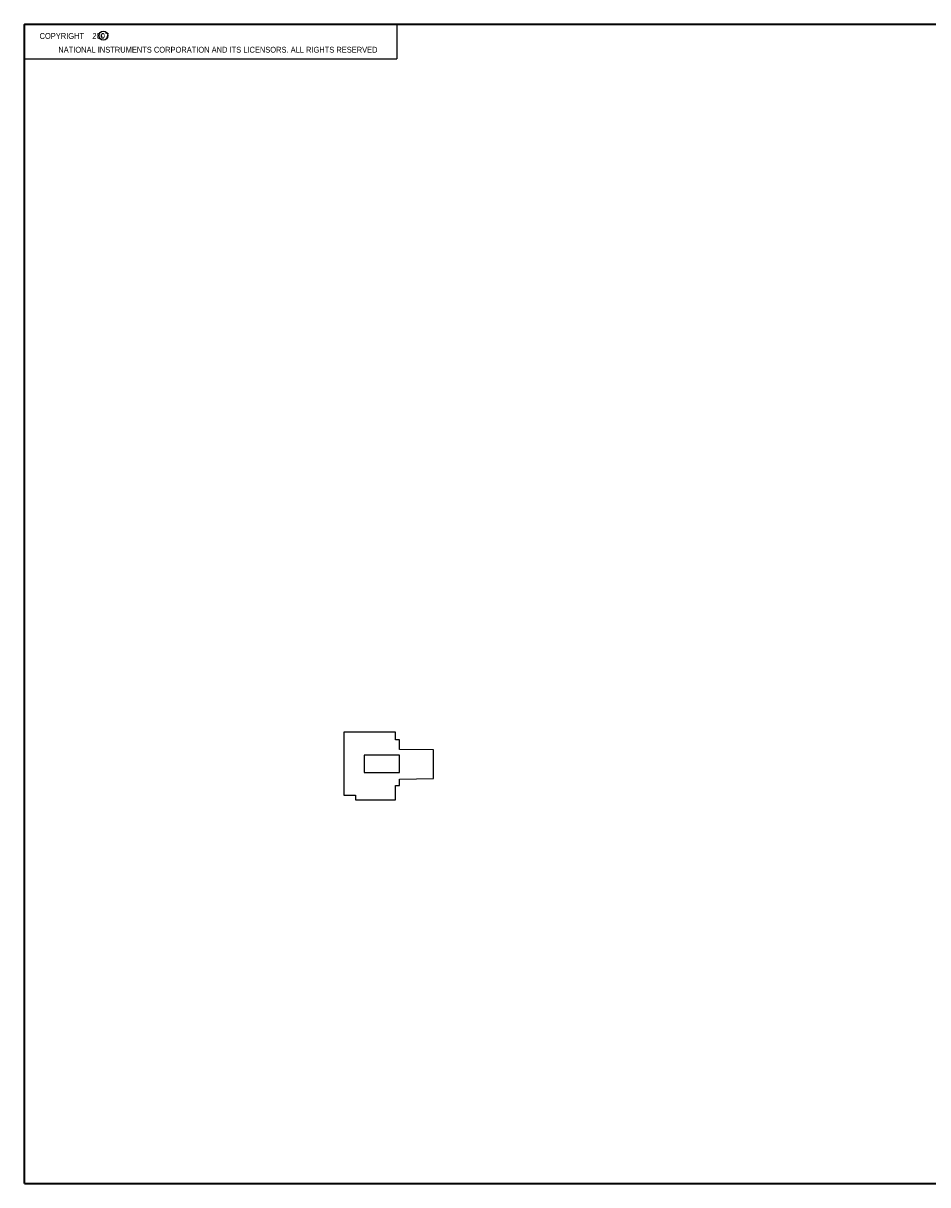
# Model space of a CAD drawing. Header units: inches. Extents: x 0.2 to 16.8, y 0.1 to 10.8.
# Tile 1 of 10: x 0.2 to 8.4, y 0.2 to 10.8. Entities that reach past the tile are written whole.
import ezdxf

# ---------------------------------------------------------------- set-up
doc = ezdxf.new("R2010")
doc.units = ezdxf.units.IN
doc.header["$LTSCALE"] = 0.935
doc.header["$MEASUREMENT"] = 0
doc.layers.get('0').update_dxf_attribs({"linetype": 'CONTINUOUS'})
doc.styles.get("Standard").update_dxf_attribs({"font": 'txt', "width": 0.8})

msp = doc.modelspace()

# ---------------------------------------------------------------- linework, layer by layer
at = {"color": 2, "linetype": 'CONTINUOUS'}
for p, q in [((0.25, 10.759), (3.625, 10.759)), ((0.25, 10.759), (0.25, 10.446)), ((3.625, 10.759), (3.625, 10.446)), ((0.25, 10.446), (3.625, 10.446))]:
    msp.add_line(p, q, dxfattribs=at)
at = {"color": 7, "linetype": 'CONTINUOUS'}
for p, q in [((3.146, 4.348), (3.146, 3.777)), ((3.615, 4.348), (3.146, 4.348)), ((3.615, 4.277), (3.615, 4.348)), ((3.65, 4.277), (3.615, 4.277)), ((3.65, 4.192), (3.65, 4.277)), ((3.331, 4.14), (3.331, 3.982)), ((3.65, 4.14), (3.331, 4.14)), ((3.957, 4.187), (3.65, 4.192)), ((3.65, 3.982), (3.65, 4.14)), ((3.957, 3.927), (3.957, 4.187)), ((3.331, 3.982), (3.65, 3.982)), ((3.65, 3.922), (3.957, 3.927)), ((3.65, 3.864), (3.65, 3.922)), ((3.615, 3.864), (3.65, 3.864)), ((3.615, 3.734), (3.615, 3.864)), ((3.146, 3.777), (3.252, 3.777)), ((3.252, 3.777), (3.252, 3.734)), ((3.252, 3.734), (3.615, 3.734))]:
    msp.add_line(p, q, dxfattribs=at)
at = {"color": 7, "linetype": 'CONTINUOUS', "const_width": 0.02}
for points in [[(0.25, 10.759), (0.25, 0.259)], [(16.75, 10.759), (0.25, 10.759)], [(0.25, 0.259), (16.75, 0.259)]]:
    msp.add_lwpolyline(points, dxfattribs=at)
at = {"color": 2, "linetype": 'CONTINUOUS'}
msp.add_circle((0.966, 10.656), 0.0403, dxfattribs=at)

# ---------------------------------------------------------------- texts
at = {"color": 2, "linetype": 'CONTINUOUS', "width": 0.8}
for s, p in [('c', (0.946, 10.636)), ('NATIONAL INSTRUMENTS CORPORATION AND ITS LICENSORS. ALL RIGHTS RESERVED', (0.558, 10.502))]:
    msp.add_text(s, height=0.053, dxfattribs=at).set_placement(p)
at = {"color": 2, "linetype": 'CONTINUOUS', "insert": (0.313, 10.68), "char_height": 0.053, "width": 0.8904, "attachment_point": 1}
msp.add_mtext('    COPYRIGHT    2007', dxfattribs=at)

doc.saveas('drawing.dxf')
